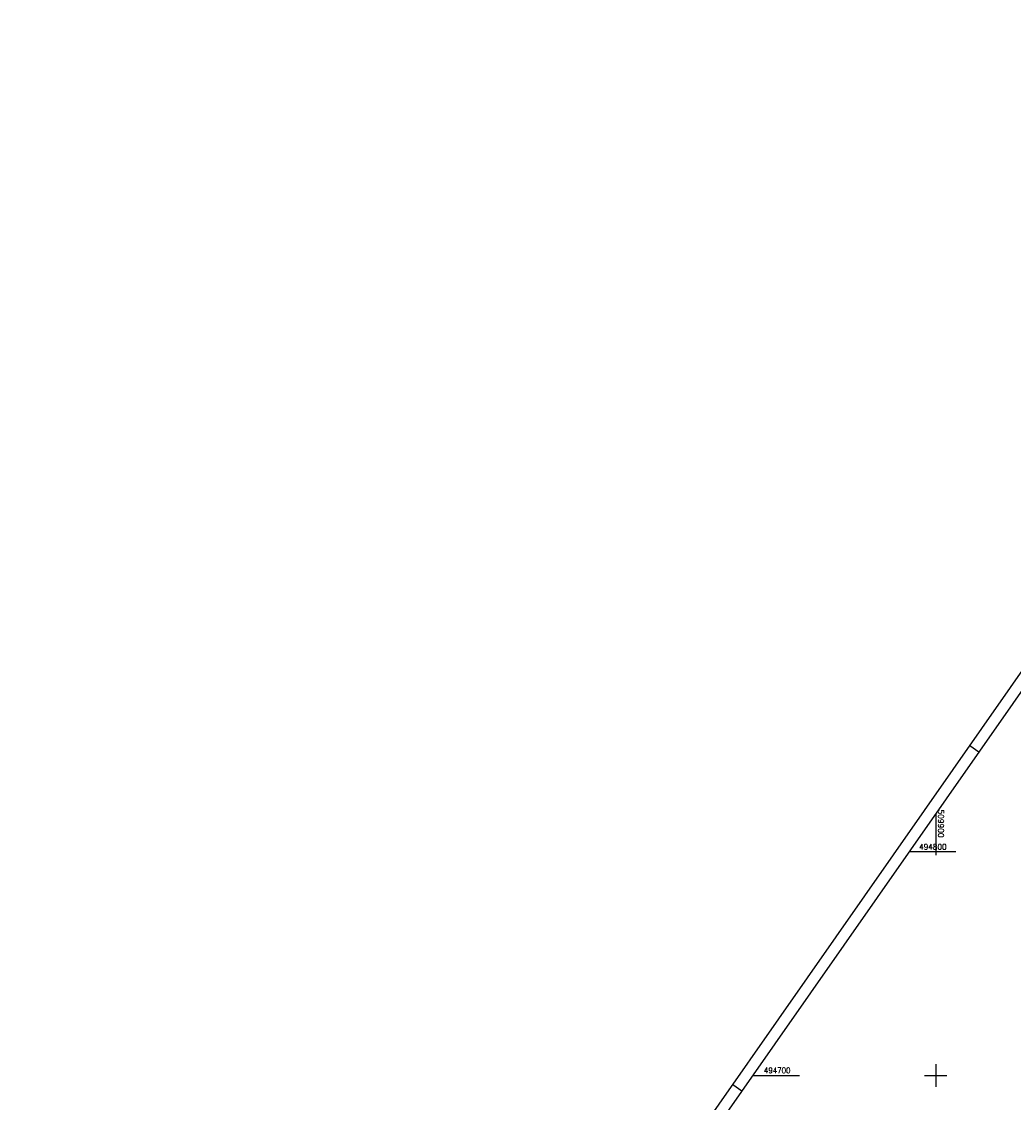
# Model space of a CAD drawing. Extents: x 509491 to 510385, y 494071 to 495171.
# Tile 6 of 9: x 509491 to 509935, y 494688 to 495171. Entities that reach past the tile are written whole.
import ezdxf

# ---------------------------------------------------------------- set-up
doc = ezdxf.new("R2010")
doc.units = 0
doc.header["$LTSCALE"] = 10
doc.header["$MEASUREMENT"] = 0
doc.linetypes.add('LT00', pattern=[0])
doc.layers.add('RAHMEN', color=250, linetype='Continuous')
doc.layers.add('V_RASTER', color=250, linetype='LT00')
doc.styles.get("Standard").update_dxf_attribs({"font": 'romans.shx', "width": 0.8})

msp = doc.modelspace()

# ---------------------------------------------------------------- linework, layer by layer
at = {"layer": 'RAHMEN'}
for p, q in [((509915.22, 494847.59), (509919.32, 494844.73)), ((509809.22, 494695.97), (509813.32, 494693.1))]:
    msp.add_line(p, q, dxfattribs=at)
for points in [[(510141.55, 495171.32), (509491.22, 494241.11), (509734.64, 494070.93), (510384.96, 495001.15), (510141.55, 495171.32)], [(510131.32, 495147.97), (509601.32, 494389.86), (509836.54, 494225.42), (510366.54, 494983.53), (510131.32, 495147.97)]]:
    msp.add_lwpolyline(points, dxfattribs=at)
at = {"layer": 'V_RASTER'}
for p, q in [((509900, 494817.09), (509900, 494798.59)), ((509909, 494800), (509888.05, 494800)), ((509900, 494705), (509900, 494695)), ((509818.14, 494700), (509839.09, 494700)), ((509895, 494700), (509905, 494700))]:
    msp.add_line(p, q, dxfattribs=at)

# ---------------------------------------------------------------- texts
for s, rotation, width, p in [(' 509900', 270.001, 0.979, (509901.08, 494820.64)), (' 494800', 0.001, 0.955, (509890.94, 494801)), (' 494700', 0.001, 0.924, (509821.59, 494701))]:
    msp.add_text(s, height=2.5, rotation=rotation, dxfattribs=dict(at, width=width)).set_placement(p)

doc.saveas('drawing.dxf')
